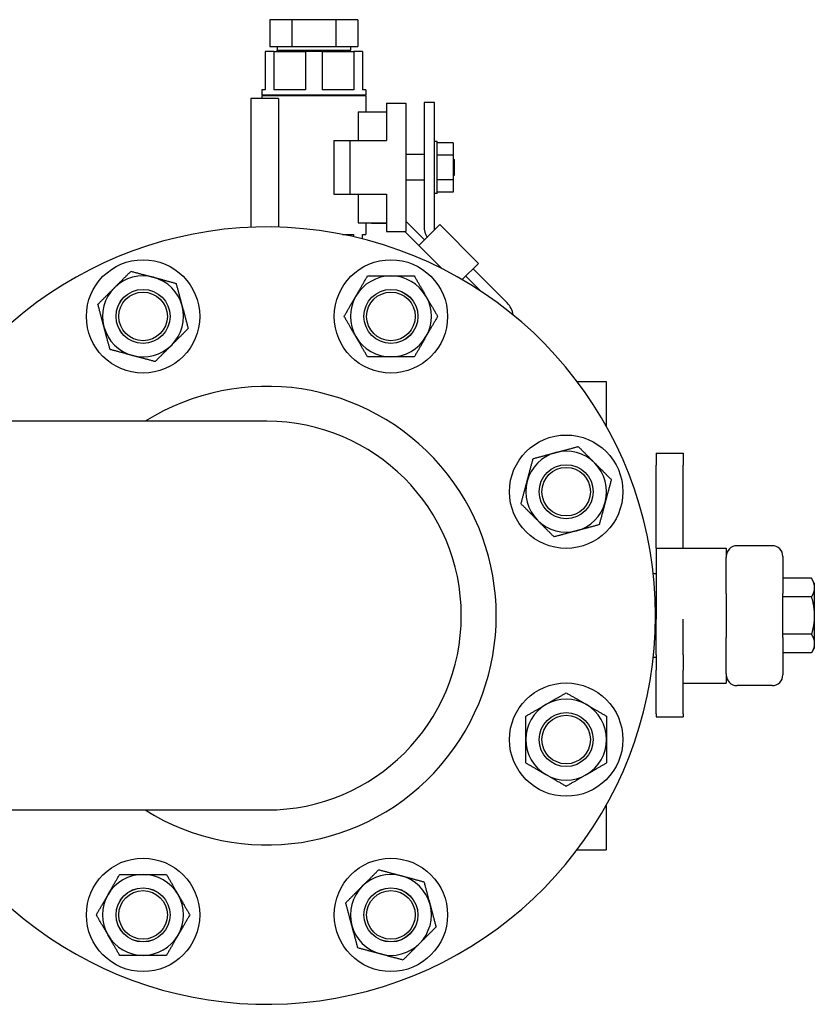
# Model space of a CAD drawing. Header units: inches. Extents: x 24 to 1128, y -69 to 748.
# Tile 102 of 256: x 214 to 223, y 180 to 191. Entities that reach past the tile are written whole.
import ezdxf

# ---------------------------------------------------------------- set-up
doc = ezdxf.new("R2010")
doc.units = ezdxf.units.IN
doc.header["$LTSCALE"] = 32
doc.header["$MEASUREMENT"] = 0
doc.layers.add('Visible (ANSI)', color=7, linetype='Continuous', lineweight=30)

msp = doc.modelspace()

# ---------------------------------------------------------------- linework, layer by layer
at = {"layer": 'Visible (ANSI)'}
for p, q in [((216.6373, 191.25867), (216.6373, 190.94867)), ((216.89134, 191.25867), (216.6373, 191.25867)), ((217.3994, 191.25867), (216.89134, 191.25867)), ((216.89134, 191.25867), (216.89134, 190.94867)), ((217.65344, 191.25867), (217.3994, 191.25867)), ((217.3994, 191.25867), (217.3994, 190.94867)), ((217.65344, 191.25867), (217.65344, 190.94867)), ((216.68083, 190.88867), (216.58287, 190.88867)), ((216.58287, 190.88867), (216.58287, 190.44667)), ((216.6373, 190.94867), (216.89134, 190.94867)), ((216.68083, 190.88867), (216.68083, 190.44667)), ((216.68083, 190.88867), (217.04741, 190.88867)), ((216.72145, 190.94867), (216.72145, 190.90485)), ((216.72145, 190.90485), (217.56929, 190.90485)), ((216.72196, 190.88867), (216.72145, 190.90485)), ((216.89134, 190.94867), (217.3994, 190.94867)), ((217.24333, 190.88867), (217.04741, 190.88867)), ((217.04741, 190.88867), (217.04741, 190.44667)), ((217.24333, 190.88867), (217.24333, 190.44667)), ((217.24333, 190.88867), (217.60991, 190.88867)), ((217.3994, 190.94867), (217.65344, 190.94867)), ((217.56878, 190.88867), (217.56929, 190.90485)), ((217.56929, 190.94867), (217.56929, 190.90485)), ((217.70787, 190.88867), (217.60991, 190.88867)), ((217.60991, 190.88867), (217.60991, 190.44667)), ((217.70787, 190.88867), (217.70787, 190.44667)), ((216.58287, 190.44667), (216.54437, 190.44667)), ((216.54437, 190.44667), (216.54437, 190.38667)), ((217.74637, 190.38667), (216.54437, 190.38667)), ((216.55037, 190.38667), (216.55037, 190.37667)), ((217.04741, 190.44667), (216.68083, 190.44667)), ((217.60991, 190.44667), (217.24333, 190.44667)), ((217.74637, 190.44667), (217.70787, 190.44667)), ((217.74037, 190.38667), (217.74037, 190.37667)), ((217.74637, 190.44667), (217.74637, 190.38667)), ((216.73598, 190.34667), (216.41437, 190.34667)), ((216.41437, 190.34667), (216.41437, 188.85472)), ((217.74637, 190.37667), (216.54437, 190.37667)), ((216.54437, 190.37667), (216.54437, 190.34667)), ((216.73598, 190.34667), (216.73598, 188.8567)), ((217.74637, 190.37667), (217.74637, 190.19167)), ((217.98737, 190.29067), (218.20937, 190.29067)), ((217.98737, 190.29067), (217.98737, 189.86067)), ((218.20937, 190.29067), (218.20937, 188.80667)), ((218.54097, 190.29867), (218.42137, 190.29867)), ((218.42137, 190.29867), (218.42137, 188.86626)), ((218.54097, 188.82321), (218.54097, 190.29867)), ((217.65904, 190.19167), (217.65904, 189.86067)), ((217.65904, 190.19167), (217.98737, 190.19167)), ((217.37837, 189.86067), (217.37837, 189.23667)), ((217.37837, 189.86067), (217.56637, 189.86067)), ((217.56637, 189.86067), (217.98737, 189.86067)), ((217.56637, 189.23667), (217.56637, 189.86067)), ((218.57197, 189.84967), (218.54097, 189.84967)), ((218.57197, 189.24767), (218.57197, 189.84967)), ((218.75947, 189.83417), (218.57197, 189.83417)), ((218.75947, 189.83417), (218.75947, 189.69142)), ((218.42137, 189.69742), (218.20937, 189.69742)), ((218.75947, 189.69142), (218.57197, 189.69142)), ((218.75947, 189.69142), (218.75947, 189.40592)), ((218.75947, 189.64067), (218.77537, 189.64067)), ((218.77537, 189.45667), (218.77537, 189.64067)), ((218.42137, 189.39992), (218.20937, 189.39992)), ((218.75947, 189.40592), (218.57197, 189.40592)), ((218.75947, 189.45667), (218.77537, 189.45667)), ((218.75947, 189.40592), (218.75947, 189.26317)), ((218.57197, 189.24767), (218.54097, 189.24767)), ((218.75947, 189.26317), (218.57197, 189.26317)), ((217.37837, 189.23667), (217.56637, 189.23667)), ((217.56637, 189.23667), (217.98737, 189.23667)), ((217.65904, 189.23667), (217.65904, 188.90567)), ((217.98737, 189.23667), (217.98737, 188.80667)), ((217.65904, 188.90567), (217.98737, 188.90567)), ((217.74637, 188.90567), (217.74637, 188.77267)), ((217.81454, 188.90567), (217.81454, 188.90297)), ((217.81454, 188.90297), (217.98737, 188.90297)), ((218.42606, 188.7083), (218.20937, 188.925)), ((217.98737, 188.80667), (218.20937, 188.80667)), ((218.20084, 188.80667), (218.36264, 188.64488)), ((218.6044, 188.88664), (218.36264, 188.64488)), ((219.05341, 188.43762), (218.6044, 188.88664)), ((217.47843, 188.77267), (217.60991, 188.77267)), ((217.60991, 188.74454), (217.60991, 188.77267)), ((217.70787, 188.72089), (217.70787, 188.77267)), ((217.70787, 188.77267), (217.74637, 188.77267)), ((218.36264, 188.64488), (218.63261, 188.37491)), ((218.86471, 188.24892), (219.05341, 188.43762)), ((219.38375, 187.98043), (218.98998, 188.3742)), ((218.90541, 188.28963), (219.07863, 188.11641)), ((219.50397, 187.80167), (219.50041, 187.80167)), ((219.50397, 187.80167), (219.50397, 187.79867)), ((220.19497, 187.06917), (220.53087, 187.06917)), ((220.53087, 187.06917), (220.53087, 186.55431)), ((216.60287, 186.60867), (212.60287, 186.60867)), ((221.10787, 186.24086), (221.10787, 186.10027)), ((221.10787, 186.24086), (221.42087, 186.24086)), ((221.42087, 186.24086), (221.42087, 186.10027)), ((221.10787, 185.17533), (221.10787, 186.10027)), ((221.42087, 185.17533), (221.42087, 186.10027)), ((221.10787, 185.13992), (221.10787, 185.17533)), ((221.10787, 185.13992), (221.10787, 184.31848)), ((221.10787, 185.13992), (221.92087, 185.13992)), ((221.42087, 185.13992), (221.42087, 185.17533)), ((221.92087, 185.13992), (221.92087, 185.03147)), ((222.45187, 185.16867), (222.04587, 185.16867)), ((221.92087, 184.61354), (221.92087, 185.03147)), ((222.57687, 185.04333), (222.57687, 185.04367)), ((222.57687, 185.04333), (222.57687, 184.61354)), ((221.10787, 184.84167), (221.07687, 184.84167)), ((222.90738, 184.79168), (222.57687, 184.79168)), ((222.94087, 184.73367), (222.90738, 184.79168)), ((222.94087, 184.73367), (222.94087, 184.68343)), ((222.94087, 184.68343), (222.94087, 184.35867)), ((221.92087, 184.61354), (221.92087, 184.1038)), ((222.57687, 184.1038), (222.57687, 184.61354)), ((222.90738, 184.57518), (222.57687, 184.57518)), ((222.94087, 184.35867), (222.94087, 184.05329)), ((221.10787, 184.22366), (221.10787, 184.31848)), ((221.42087, 184.22366), (221.42087, 184.31848)), ((221.10787, 183.904), (221.10787, 184.22366)), ((221.42087, 183.904), (221.42087, 184.22366)), ((222.90794, 184.14414), (222.57687, 184.14414)), ((221.92087, 183.68587), (221.92087, 184.1038)), ((222.57687, 184.1038), (222.57687, 183.67401)), ((222.94087, 184.05329), (222.94087, 184.0175)), ((222.94087, 184.0175), (222.94087, 183.98367)), ((221.10787, 183.904), (221.10787, 183.72722)), ((221.42087, 183.904), (221.42087, 183.72722)), ((222.90795, 183.92666), (222.57687, 183.92666)), ((222.94087, 183.98367), (222.90852, 183.92763)), ((221.10787, 183.87567), (221.07687, 183.87567)), ((221.10787, 183.22235), (221.10787, 183.72722)), ((221.42087, 183.22235), (221.42087, 183.72722)), ((221.92087, 183.68587), (221.92087, 183.57742)), ((222.57687, 183.67367), (222.57687, 183.67401)), ((221.42087, 183.57742), (221.92087, 183.57742)), ((222.45187, 183.54867), (222.04587, 183.54867)), ((221.10787, 183.22235), (221.10787, 183.18574)), ((221.42087, 183.22235), (221.42087, 183.18574)), ((221.10787, 183.18574), (221.42087, 183.18574)), ((212.60287, 182.10867), (216.60287, 182.10867)), ((220.53087, 182.16303), (220.53087, 181.64817)), ((220.19497, 181.64817), (220.53087, 181.64817))]:
    msp.add_line(p, q, dxfattribs=at)
for centre, radius in [((215.16781, 187.82322), 0.65625), ((218.03793, 187.82322), 0.65625), ((215.16781, 187.82322), 0.31271), ((215.16781, 187.82322), 0.3125), ((215.16781, 187.82322), 0.2812), ((218.03793, 187.82322), 0.31271), ((218.03793, 187.82322), 0.3125), ((218.03793, 187.82322), 0.2812), ((220.06742, 185.79373), 0.65625), ((220.06742, 185.79373), 0.31271), ((220.06742, 185.79373), 0.3125), ((220.06742, 185.79373), 0.2812), ((220.06742, 182.92361), 0.65625), ((220.06742, 182.92361), 0.31271), ((220.06742, 182.92361), 0.3125), ((220.06742, 182.92361), 0.2812), ((215.16781, 180.89412), 0.65625), ((218.03793, 180.89412), 0.65625), ((215.16781, 180.89412), 0.31271), ((215.16781, 180.89412), 0.3125), ((215.16781, 180.89412), 0.2812), ((218.03793, 180.89412), 0.31271), ((218.03793, 180.89412), 0.3125), ((218.03793, 180.89412), 0.2812)]:
    msp.add_circle(centre, radius, dxfattribs=at)
for centre, radius, start, end in [((216.60287, 184.35867), 4.5, 210, 150), ((218.67137, 188.86626), 0.25, 180, 210.696901), ((215.16781, 187.82322), 0.46875, 75, 135), ((215.16781, 187.82322), 0.46875, 15, 75), ((218.03793, 187.82322), 0.46875, 90, 150), ((218.03793, 187.82322), 0.46875, 30, 90), ((215.16781, 187.82322), 0.46875, 135, 195), ((218.03793, 187.82322), 0.46875, 150, 210), ((218.03793, 187.82322), 0.46875, 330, 30), ((215.16781, 187.82322), 0.46875, 315, 15), ((219.20697, 187.80366), 0.25, 8.344079, 45), ((215.16781, 187.82322), 0.46875, 195, 255), ((218.03793, 187.82322), 0.46875, 210, 270), ((218.03793, 187.82322), 0.46875, 270, 330), ((215.16781, 187.82322), 0.46875, 255, 315), ((216.60287, 184.35867), 2.655, 237.936214, 122.063786), ((216.60287, 184.35867), 2.25, 270, 90), ((220.06742, 185.79373), 0.46875, 105, 165), ((220.06742, 185.79373), 0.46875, 45, 105), ((220.06742, 185.79373), 0.46875, 345, 45), ((220.06742, 185.79373), 0.46875, 165, 225), ((220.06742, 185.79373), 0.46875, 285, 345), ((220.06742, 185.79373), 0.46875, 225, 285), ((222.04587, 185.04367), 0.125, 90, 180), ((222.45187, 185.04367), 0.125, 0, 90), ((222.04587, 183.67367), 0.125, 180, 270), ((222.45187, 183.67367), 0.125, 270, 0), ((220.06742, 182.92361), 0.46875, 120, 180), ((220.06742, 182.92361), 0.46875, 60, 120), ((220.06742, 182.92361), 0.46875, 0, 60), ((220.06742, 182.92361), 0.46875, 180, 240), ((220.06742, 182.92361), 0.46875, 300, 0), ((220.06742, 182.92361), 0.46875, 240, 300), ((215.16781, 180.89412), 0.46875, 90, 150), ((215.16781, 180.89412), 0.46875, 30, 90), ((218.03793, 180.89412), 0.46875, 75, 135), ((218.03793, 180.89412), 0.46875, 15, 75), ((218.03793, 180.89412), 0.46875, 135, 195), ((215.16781, 180.89412), 0.46875, 150, 210), ((215.16781, 180.89412), 0.46875, 330, 30), ((218.03793, 180.89412), 0.46875, 315, 15), ((218.03793, 180.89412), 0.46875, 195, 255), ((215.16781, 180.89412), 0.46875, 210, 270), ((215.16781, 180.89412), 0.46875, 270, 330), ((218.03793, 180.89412), 0.46875, 255, 315)]:
    msp.add_arc(centre, radius, start, end, dxfattribs=at)
for points, weights in [([(214.83635, 188.15467), (214.92516, 188.24349), (215.02772, 188.34604)], [1, 1.0379548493, 1]), ([(215.02772, 188.34604), (215.16781, 188.3085), (215.28913, 188.276)], [1, 1.0379548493, 1]), ([(215.28913, 188.276), (215.41045, 188.24349), (215.55054, 188.20595)], [1, 1.0379548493, 1]), ([(217.63198, 188.05759), (217.69478, 188.16637), (217.7673, 188.29197)], [1, 1.0379548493, 1]), ([(217.7673, 188.29197), (217.91233, 188.29197), (218.03793, 188.29197)], [1, 1.0379548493, 1]), ([(218.03793, 188.29197), (218.16353, 188.29197), (218.30857, 188.29197)], [1, 1.0379548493, 1]), ([(218.30857, 188.29197), (218.38108, 188.16637), (218.44388, 188.05759)], [1, 1.0379548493, 1]), ([(214.64498, 187.96331), (214.74754, 188.06586), (214.83635, 188.15467)], [1, 1.0379548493, 1]), ([(215.55054, 188.20595), (215.58808, 188.06586), (215.62058, 187.94454)], [1, 1.0379548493, 1]), ([(217.49667, 187.82322), (217.56918, 187.94882), (217.63198, 188.05759)], [1, 1.0379548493, 1]), ([(218.44388, 188.05759), (218.50668, 187.94882), (218.5792, 187.82322)], [1, 1.0379548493, 1]), ([(214.71503, 187.7019), (214.68252, 187.82322), (214.64498, 187.96331)], [1, 1.0379548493, 1]), ([(215.62058, 187.94454), (215.65309, 187.82322), (215.69063, 187.68313)], [1, 1.0379548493, 1]), ([(217.63198, 187.58884), (217.56918, 187.69762), (217.49667, 187.82322)], [1, 1.0379548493, 1]), ([(218.5792, 187.82322), (218.50668, 187.69762), (218.44388, 187.58884)], [1, 1.0379548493, 1]), ([(214.78507, 187.44048), (214.74754, 187.58057), (214.71503, 187.7019)], [1, 1.0379548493, 1]), ([(215.69063, 187.68313), (215.58808, 187.58057), (215.49926, 187.49176)], [1, 1.0379548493, 1]), ([(217.7673, 187.35447), (217.69478, 187.48007), (217.63198, 187.58884)], [1, 1.0379548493, 1]), ([(218.44388, 187.58884), (218.38108, 187.48007), (218.30857, 187.35447)], [1, 1.0379548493, 1]), ([(215.04649, 187.37044), (214.92516, 187.40295), (214.78507, 187.44048)], [1, 1.0379548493, 1]), ([(215.49926, 187.49176), (215.41045, 187.40295), (215.3079, 187.3004)], [1, 1.0379548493, 1]), ([(215.3079, 187.3004), (215.16781, 187.33793), (215.04649, 187.37044)], [1, 1.0379548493, 1]), ([(218.03793, 187.35447), (217.91233, 187.35447), (217.7673, 187.35447)], [1, 1.0379548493, 1]), ([(218.30857, 187.35447), (218.16353, 187.35447), (218.03793, 187.35447)], [1, 1.0379548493, 1]), ([(219.9461, 186.24651), (220.06742, 186.27902), (220.20751, 186.31656)], [1, 1.0379548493, 1]), ([(220.20751, 186.31656), (220.31006, 186.214), (220.39887, 186.12519)], [1, 1.0379548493, 1]), ([(219.61464, 185.91505), (219.64715, 186.03638), (219.68468, 186.17647)], [1, 1.0379548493, 1]), ([(219.68468, 186.17647), (219.82477, 186.214), (219.9461, 186.24651)], [1, 1.0379548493, 1]), ([(220.39887, 186.12519), (220.48769, 186.03638), (220.59024, 185.93382)], [1, 1.0379548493, 1]), ([(219.54459, 185.65364), (219.58213, 185.79373), (219.61464, 185.91505)], [1, 1.0379548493, 1]), ([(220.59024, 185.93382), (220.5527, 185.79373), (220.5202, 185.67241)], [1, 1.0379548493, 1]), ([(219.73596, 185.46228), (219.64715, 185.55109), (219.54459, 185.65364)], [1, 1.0379548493, 1]), ([(220.5202, 185.67241), (220.48769, 185.55109), (220.45015, 185.411)], [1, 1.0379548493, 1]), ([(219.92733, 185.27091), (219.82477, 185.37346), (219.73596, 185.46228)], [1, 1.0379548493, 1]), ([(220.45015, 185.411), (220.31006, 185.37346), (220.18874, 185.34095)], [1, 1.0379548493, 1]), ([(220.18874, 185.34095), (220.06742, 185.30845), (219.92733, 185.27091)], [1, 1.0379548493, 1]), ([(222.90738, 184.79168), (222.94087, 184.73367), (222.94087, 184.68343)], [1.79286472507, 1.93154329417, 1.93154329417]), ([(222.94087, 184.68343), (222.94087, 184.63319), (222.90738, 184.57518)], [1.93154329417, 1.93154329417, 1.79286472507]), ([(222.90738, 184.57518), (222.94087, 184.45915), (222.94087, 184.35867)], [1.79286472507, 1.93154329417, 1.93154329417]), ([(222.94087, 184.35867), (222.94087, 184.25898), (222.90794, 184.14414)], [1.93154329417, 1.93154329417, 1.79505267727]), ([(222.90794, 184.14414), (222.93622, 184.0955), (222.94087, 184.05329)], [1.79674257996, 1.91307299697, 1.93367420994]), ([(222.94087, 184.0175), (222.93622, 183.97529), (222.90795, 183.92666)], [1.93367420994, 1.91307533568, 1.79676899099]), ([(219.83304, 183.32956), (219.94182, 183.39236), (220.06742, 183.46487)], [1, 1.0379548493, 1]), ([(220.06742, 183.46487), (220.19302, 183.39236), (220.30179, 183.32956)], [1, 1.0379548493, 1]), ([(219.59867, 183.19424), (219.72427, 183.26676), (219.83304, 183.32956)], [1, 1.0379548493, 1]), ([(220.30179, 183.32956), (220.41057, 183.26676), (220.53617, 183.19424)], [1, 1.0379548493, 1]), ([(219.59867, 182.92361), (219.59867, 183.04921), (219.59867, 183.19424)], [1, 1.0379548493, 1]), ([(220.53617, 183.19424), (220.53617, 183.04921), (220.53617, 182.92361)], [1, 1.0379548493, 1]), ([(219.59867, 182.65297), (219.59867, 182.79801), (219.59867, 182.92361)], [1, 1.0379548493, 1]), ([(220.53617, 182.92361), (220.53617, 182.79801), (220.53617, 182.65297)], [1, 1.0379548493, 1]), ([(219.83304, 182.51766), (219.72427, 182.58046), (219.59867, 182.65297)], [1, 1.0379548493, 1]), ([(220.53617, 182.65297), (220.41057, 182.58046), (220.30179, 182.51766)], [1, 1.0379548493, 1]), ([(220.06742, 182.38234), (219.94182, 182.45486), (219.83304, 182.51766)], [1, 1.0379548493, 1]), ([(220.30179, 182.51766), (220.19302, 182.45486), (220.06742, 182.38234)], [1, 1.0379548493, 1]), ([(217.70648, 181.22558), (217.79529, 181.31439), (217.89784, 181.41694)], [1, 1.0379548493, 1]), ([(217.89784, 181.41694), (218.03793, 181.37941), (218.15925, 181.3469)], [1, 1.0379548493, 1]), ([(214.76186, 181.1285), (214.82466, 181.23727), (214.89717, 181.36287)], [1, 1.0379548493, 1]), ([(214.89717, 181.36287), (215.04221, 181.36287), (215.16781, 181.36287)], [1, 1.0379548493, 1]), ([(215.16781, 181.36287), (215.29341, 181.36287), (215.43844, 181.36287)], [1, 1.0379548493, 1]), ([(215.43844, 181.36287), (215.51096, 181.23727), (215.57376, 181.1285)], [1, 1.0379548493, 1]), ([(218.15925, 181.3469), (218.28058, 181.31439), (218.42067, 181.27685)], [1, 1.0379548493, 1]), ([(218.42067, 181.27685), (218.4582, 181.13676), (218.49071, 181.01544)], [1, 1.0379548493, 1]), ([(217.51511, 181.03421), (217.61766, 181.13676), (217.70648, 181.22558)], [1, 1.0379548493, 1]), ([(214.62654, 180.89412), (214.69906, 181.01972), (214.76186, 181.1285)], [1, 1.0379548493, 1]), ([(215.57376, 181.1285), (215.63656, 181.01972), (215.70907, 180.89412)], [1, 1.0379548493, 1]), ([(217.58515, 180.7728), (217.55265, 180.89412), (217.51511, 181.03421)], [1, 1.0379548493, 1]), ([(218.49071, 181.01544), (218.52322, 180.89412), (218.56076, 180.75403)], [1, 1.0379548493, 1]), ([(214.76186, 180.65975), (214.69906, 180.76852), (214.62654, 180.89412)], [1, 1.0379548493, 1]), ([(215.70907, 180.89412), (215.63656, 180.76852), (215.57376, 180.65975)], [1, 1.0379548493, 1]), ([(217.6552, 180.51139), (217.61766, 180.65148), (217.58515, 180.7728)], [1, 1.0379548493, 1]), ([(218.56076, 180.75403), (218.4582, 180.65148), (218.36939, 180.56266)], [1, 1.0379548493, 1]), ([(214.89717, 180.42537), (214.82466, 180.55097), (214.76186, 180.65975)], [1, 1.0379548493, 1]), ([(215.57376, 180.65975), (215.51096, 180.55097), (215.43844, 180.42537)], [1, 1.0379548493, 1]), ([(217.91661, 180.44134), (217.79529, 180.47385), (217.6552, 180.51139)], [1, 1.0379548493, 1]), ([(218.36939, 180.56266), (218.28058, 180.47385), (218.17802, 180.3713)], [1, 1.0379548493, 1]), ([(215.16781, 180.42537), (215.04221, 180.42537), (214.89717, 180.42537)], [1, 1.0379548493, 1]), ([(215.43844, 180.42537), (215.29341, 180.42537), (215.16781, 180.42537)], [1, 1.0379548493, 1]), ([(218.17802, 180.3713), (218.03793, 180.40884), (217.91661, 180.44134)], [1, 1.0379548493, 1])]:
    msp.add_rational_spline(points, weights, degree=2, dxfattribs=at)

doc.saveas('drawing.dxf')
